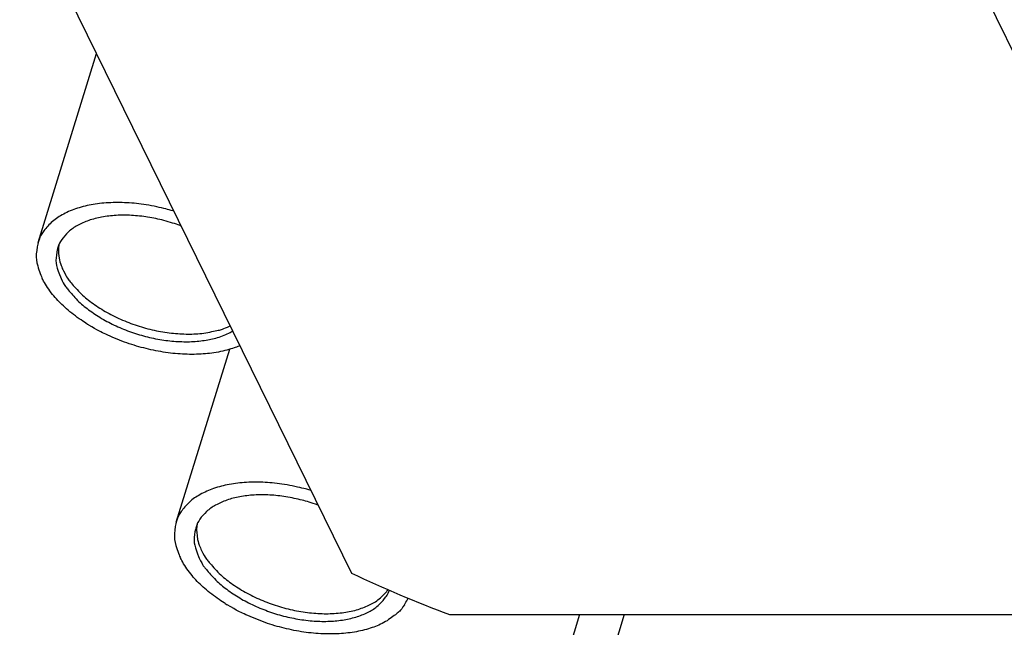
# Model space of a CAD drawing. Header units: millimetres. Extents: x -78 to 141, y 20 to 129.
# Tile 49 of 114: x 3 to 35, y 59 to 78. Entities that reach past the tile are written whole.
import ezdxf

# ---------------------------------------------------------------- set-up
doc = ezdxf.new("R2010")
doc.units = ezdxf.units.MM
doc.header["$LTSCALE"] = 16.335
doc.layers.get('0').update_dxf_attribs({"linetype": 'CONTINUOUS'})
doc.layers.add('AXIS', color=7, linetype='CONTINUOUS')

msp = doc.modelspace()

# ---------------------------------------------------------------- linework, layer by layer
at = {"color": 7, "linetype": 'Continuous'}
for p, q in [((16.85, 58.919), (41.466, 58.919)), ((22.494, 58.919), (20.313, 51.862))]:
    msp.add_line(p, q, dxfattribs=at)
msp.add_arc((30.947, 96.696), 40.321, 244.6461, 249.5365, dxfattribs=at)
at = {"layer": 'AXIS', "color": 7, "linetype": 'Continuous'}
for p, q in [((2.966, 82.094), (13.681, 60.259)), ((43.32, 60.259), (32.605, 82.094)), ((3.561, 70.937), (5.447, 77.039)), ((8.024, 61.908), (9.75, 67.491)), ((21.054, 58.919), (18.459, 50.523))]:
    msp.add_line(p, q, dxfattribs=at)
for centre, radius, start, end in [((5.343, 70.663), 1.127, 176.2214, 177.1885), ((5.337, 70.664), 1.12, 170.1882, 176.2273), ((8.201, 73.199), 5.773, 238.0334, 238.6912), ((9.8, 61.634), 1.12, 170.1882, 176.2273), ((9.806, 61.634), 1.127, 176.2214, 177.1885), ((12.664, 64.17), 5.773, 238.0334, 238.6912), ((14.247, 59.999), 1.379, 326.4945, 328.1906), ((14.272, 59.984), 1.35, 328.163, 336.7398)]:
    msp.add_arc(centre, radius, start, end, dxfattribs=at)
for points, knots in [([(7.953, 71.943), (7.815, 71.985), (7.623, 72.036), (7.043, 72.164), (6.445, 72.225), (5.84, 72.228), (5.283, 72.164), (4.778, 72.036), (4.34, 71.842), (3.985, 71.606), (3.702, 71.261), (3.619, 71.125), (3.561, 70.937)], [0, 0, 0, 0, 0.087812, 0.292397, 0.491445, 0.681596, 0.860043, 1.0248, 1.175037, 1.311483, 1.436834, 1.556661, 1.556661, 1.556661, 1.556661]), ([(8.181, 71.47), (8.164, 71.476), (8.021, 71.528), (7.615, 71.657), (7.11, 71.76), (6.587, 71.818), (6.09, 71.819), (5.624, 71.765), (5.204, 71.659), (4.838, 71.498), (4.541, 71.299), (4.308, 71.02), (4.233, 70.885), (4.189, 70.743)], [0, 0, 0, 0, 0.012038, 0.184078, 0.354565, 0.520438, 0.678898, 0.827604, 0.964901, 1.090098, 1.203803, 1.308263, 1.408119, 1.408119, 1.408119, 1.408119]), ([(3.561, 70.937), (3.547, 70.892), (3.478, 70.516), (3.522, 70.207), (3.672, 69.822), (3.696, 69.773)], [0, 0, 0, 0, 0.11822, 0.2434506, 0.3797253, 0.3797253, 0.3797253, 0.3797253]), ([(4.189, 70.743), (4.179, 70.712), (4.119, 70.388), (4.155, 70.138), (4.285, 69.807), (4.302, 69.773)], [0, 0, 0, 0, 0.0985167, 0.2028755, 0.3164378, 0.3164378, 0.3164378, 0.3164378]), ([(4.218, 70.719), (4.217, 70.692), (4.216, 70.352), (4.366, 70.046), (4.378, 70.02)], [0, 0, 0, 0, 0.1095001, 0.229045, 0.229045, 0.229045, 0.229045]), ([(4.378, 70.02), (4.497, 69.778), (4.568, 69.706), (4.914, 69.286), (5.285, 68.989), (5.734, 68.693), (6.227, 68.445), (6.757, 68.242), (7.307, 68.092), (7.857, 67.999), (8.403, 67.97), (8.887, 67.987), (9.426, 68.113), (9.526, 68.129), (9.764, 68.24)], [0, 0, 0, 0, 0.132318, 0.278103, 0.436455, 0.605313, 0.781811, 0.962567, 1.143932, 1.322219, 1.493934, 1.65601, 1.806087, 1.934991, 1.934991, 1.934991, 1.934991]), ([(5.145, 68.302), (5.045, 68.364), (4.669, 68.618), (4.288, 68.962), (3.953, 69.325), (3.742, 69.679), (3.696, 69.773)], [0, 0, 0, 0, 0.1690323, 0.3473069, 0.5118715, 0.6619142, 0.6619142, 0.6619142, 0.6619142]), ([(4.302, 69.773), (4.417, 69.538), (4.478, 69.479), (4.802, 69.076), (5.144, 68.792), (5.559, 68.505), (6.017, 68.26), (6.511, 68.054), (7.027, 67.894), (7.551, 67.785), (8.07, 67.729), (8.565, 67.726), (9.042, 67.785), (9.427, 67.872), (9.773, 68.034), (9.831, 68.067), (9.845, 68.075)], [0, 0, 0, 0, 0.125036, 0.262173, 0.410735, 0.569078, 0.734869, 0.905315, 1.077355, 1.247842, 1.413715, 1.572175, 1.720881, 1.858178, 1.983375, 1.99138, 1.99138, 1.99138, 1.99138]), ([(10.078, 67.6), (9.978, 67.558), (9.838, 67.508), (9.356, 67.374), (8.821, 67.32), (8.216, 67.319), (7.597, 67.387), (6.963, 67.521), (6.362, 67.702), (5.702, 67.989), (5.489, 68.092), (5.201, 68.267)], [0, 0, 0, 0, 0.063924, 0.228681, 0.407128, 0.59728, 0.796327, 1.000912, 1.207361, 1.411895, 1.610845, 1.610845, 1.610845, 1.610845]), ([(12.378, 62.925), (12.261, 62.96), (12.073, 63.01), (11.506, 63.135), (10.908, 63.195), (10.304, 63.199), (9.746, 63.134), (9.242, 63.007), (8.803, 62.813), (8.448, 62.577), (8.165, 62.232), (8.082, 62.094), (8.024, 61.908)], [0, 0, 0, 0, 0.075223, 0.279808, 0.478856, 0.669007, 0.847454, 1.012211, 1.162448, 1.298894, 1.424245, 1.544072, 1.544072, 1.544072, 1.544072]), ([(12.603, 62.455), (12.368, 62.54), (12.123, 62.611), (11.561, 62.734), (11.053, 62.787), (10.552, 62.789), (10.087, 62.736), (9.667, 62.629), (9.301, 62.469), (9.004, 62.269), (8.772, 61.991), (8.695, 61.854), (8.652, 61.714)], [0, 0, 0, 0, 0.170377, 0.340865, 0.506737, 0.665197, 0.813903, 0.9512, 1.076397, 1.190103, 1.294562, 1.394418, 1.394418, 1.394418, 1.394418]), ([(8.024, 61.908), (8.01, 61.862), (7.941, 61.487), (7.985, 61.177), (8.136, 60.792), (8.16, 60.743)], [0, 0, 0, 0, 0.11822, 0.2434506, 0.3797253, 0.3797253, 0.3797253, 0.3797253]), ([(8.652, 61.714), (8.642, 61.682), (8.582, 61.359), (8.618, 61.109), (8.748, 60.777), (8.765, 60.743)], [0, 0, 0, 0, 0.0985167, 0.2028755, 0.3164378, 0.3164378, 0.3164378, 0.3164378]), ([(8.681, 61.689), (8.68, 61.663), (8.679, 61.323), (8.829, 61.016), (8.841, 60.99)], [0, 0, 0, 0, 0.1095001, 0.229045, 0.229045, 0.229045, 0.229045]), ([(8.841, 60.99), (8.976, 60.716), (9.023, 60.693), (9.38, 60.251), (9.747, 59.961), (10.197, 59.663), (10.691, 59.416), (11.221, 59.212), (11.77, 59.062), (12.322, 58.97), (12.86, 58.937), (13.37, 58.967), (13.833, 59.053), (14.248, 59.212), (14.564, 59.38), (14.814, 59.655), (14.842, 59.69), (14.866, 59.726)], [0, 0, 0, 0, 0.132318, 0.278103, 0.436455, 0.605313, 0.781811, 0.962567, 1.143932, 1.322219, 1.493934, 1.65601, 1.806087, 1.94284, 2.066387, 2.178749, 2.197793, 2.197793, 2.197793, 2.197793]), ([(9.608, 59.272), (9.508, 59.335), (9.132, 59.588), (8.751, 59.932), (8.416, 60.296), (8.206, 60.65), (8.16, 60.743)], [0, 0, 0, 0, 0.1690323, 0.3473069, 0.5118715, 0.6619142, 0.6619142, 0.6619142, 0.6619142]), ([(8.765, 60.743), (8.897, 60.474), (8.932, 60.467), (9.267, 60.041), (9.606, 59.764), (10.022, 59.475), (10.48, 59.231), (10.974, 59.024), (11.49, 58.865), (12.014, 58.755), (12.533, 58.699), (13.031, 58.697), (13.497, 58.751), (13.917, 58.856), (14.284, 59.023), (14.573, 59.203), (14.815, 59.521), (14.842, 59.532), (14.91, 59.709)], [0, 0, 0, 0, 0.125036, 0.262173, 0.410735, 0.569078, 0.734869, 0.905315, 1.077355, 1.247842, 1.413715, 1.572175, 1.720881, 1.858178, 1.983375, 2.09708, 2.20154, 2.280006, 2.280006, 2.280006, 2.280006]), ([(15.397, 59.238), (15.254, 59.022), (15.174, 58.973), (14.769, 58.655), (14.346, 58.486), (13.837, 58.351), (13.279, 58.289), (12.68, 58.29), (12.061, 58.357), (11.424, 58.493), (10.833, 58.667), (10.136, 58.978), (10.015, 59.025), (9.664, 59.238)], [0, 0, 0, 0, 0.125351, 0.261797, 0.412034, 0.576791, 0.755238, 0.945389, 1.144437, 1.349022, 1.55547, 1.760005, 1.958954, 1.958954, 1.958954, 1.958954])]:
    msp.add_open_spline(points, degree=3, knots=knots, dxfattribs=at)

doc.saveas('drawing.dxf')
